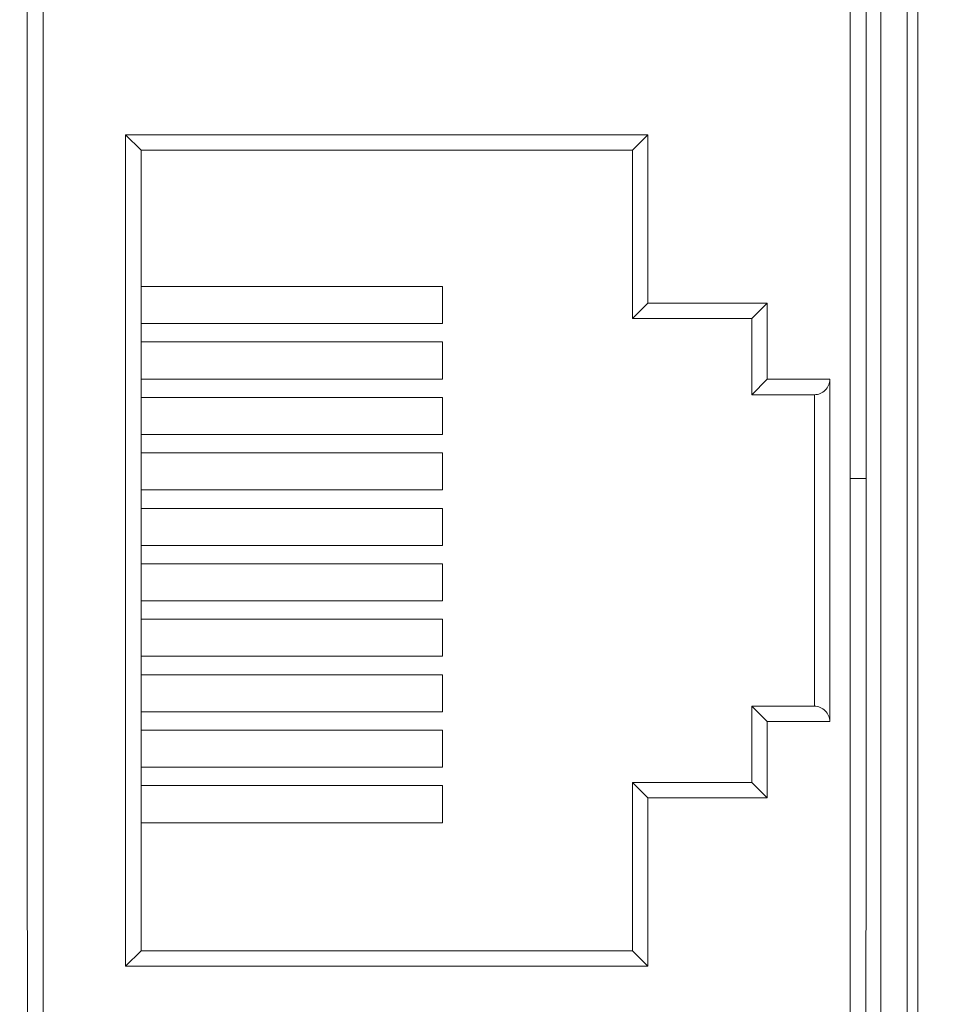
# Model space of a CAD drawing. Header units: millimetres. Extents: x -296 to 295, y -209 to 209.
# Tile 6 of 120: x -230 to -215, y -151 to -135. Entities that reach past the tile are written whole.
import ezdxf

# ---------------------------------------------------------------- set-up
doc = ezdxf.new("R2010")
doc.units = ezdxf.units.MM
doc.header["$MEASUREMENT"] = 0
doc.layers.add('layer 1', color=7, linetype='Continuous')

msp = doc.modelspace()

# ---------------------------------------------------------------- linework, layer by layer
at = {"layer": 'layer 1', "color": 1, "lineweight": 0}
msp.add_open_spline([(295.3283, 209.2747), (295.3283, 209.2747), (295.3283, -208.9236), (295.3283, -208.9236), (295.3283, -208.9236), (-296.1944, -208.9236), (-296.1944, -208.9236), (-296.1944, -208.9236), (-296.1944, 209.2747), (-296.1944, 209.2747), (-296.1944, 209.2747), (295.3283, 209.2747), (295.3283, 209.2747)], degree=3, knots=[0, 0, 0, 0, 0.25, 0.25, 0.25, 0.5, 0.5, 0.5, 0.75, 0.75, 0.75, 1, 1, 1, 1], dxfattribs=at)
at = {"layer": 'layer 1', "color": 5, "lineweight": 0}
msp.add_open_spline([(-281.2487, 194.7284), (-281.2487, 194.7284), (-281.2487, -197.0649), (-281.2487, -197.0649), (-281.2487, -197.0649), (283.3586, -197.0649), (283.3586, -197.0649)], degree=3, knots=[0, 0, 0, 0, 0.5, 0.5, 0.5, 1, 1, 1, 1], dxfattribs=at)
at = {"layer": 'layer 1', "lineweight": 9}
for points in [[(-230.3479, -160.2388), (-230.3479, -160.2388), (-230.3578, -119.7638), (-230.3578, -119.7638)], [(-230.0906, -119.7466), (-230.0906, -119.7466), (-230.0906, -160.246), (-230.0906, -160.246)], [(-216.7235, -119.7638), (-216.7235, -119.7638), (-216.7334, -160.2388), (-216.7334, -160.2388)], [(-216.4906, -160.2388), (-216.4906, -160.2388), (-216.4906, -119.7638), (-216.4906, -119.7638)], [(-216.0639, -119.7638), (-216.0639, -119.7638), (-216.0639, -160.2388), (-216.0639, -160.2388)], [(-215.8871, -160.2388), (-215.8871, -160.2388), (-215.8871, -119.7638), (-215.8871, -119.7638)], [(-216.9906, -152.0138), (-216.9906, -152.0138), (-216.9906, -120.2638), (-216.9906, -120.2638)], [(-228.7541, -137.212), (-228.7541, -137.212), (-220.2754, -137.212), (-220.2754, -137.212)], [(-228.5041, -137.462), (-228.5041, -137.462), (-228.7541, -137.212), (-228.7541, -137.212)], [(-228.7541, -150.7039), (-228.7541, -150.7039), (-228.7541, -137.212), (-228.7541, -137.212)], [(-220.5254, -137.462), (-220.5254, -137.462), (-220.2754, -137.212), (-220.2754, -137.212)], [(-220.2754, -137.212), (-220.2754, -137.212), (-220.2754, -139.9426), (-220.2754, -139.9426)], [(-228.5041, -137.462), (-228.5041, -137.462), (-220.5254, -137.462), (-220.5254, -137.462)], [(-228.5041, -150.4539), (-228.5041, -150.4539), (-228.5041, -137.462), (-228.5041, -137.462)], [(-220.5254, -137.462), (-220.5254, -137.462), (-220.5254, -140.1926), (-220.5254, -140.1926)], [(-223.6076, -139.6744), (-223.6076, -139.6744), (-228.5041, -139.6744), (-228.5041, -139.6744)], [(-223.6076, -140.2754), (-223.6076, -140.2754), (-223.6076, -139.6744), (-223.6076, -139.6744)], [(-220.5254, -140.1926), (-220.5254, -140.1926), (-220.2754, -139.9426), (-220.2754, -139.9426)], [(-220.2754, -139.9426), (-220.2754, -139.9426), (-218.3341, -139.9426), (-218.3341, -139.9426)], [(-218.5841, -140.1926), (-218.5841, -140.1926), (-218.3341, -139.9426), (-218.3341, -139.9426)], [(-218.3341, -139.9426), (-218.3341, -139.9426), (-218.3341, -141.18), (-218.3341, -141.18)], [(-228.5041, -140.2754), (-228.5041, -140.2754), (-223.6076, -140.2754), (-223.6076, -140.2754)], [(-220.5254, -140.1926), (-220.5254, -140.1926), (-218.5841, -140.1926), (-218.5841, -140.1926)], [(-218.5841, -140.1926), (-218.5841, -140.1926), (-218.5841, -141.43), (-218.5841, -141.43)], [(-223.6076, -140.5744), (-223.6076, -140.5744), (-228.5041, -140.5744), (-228.5041, -140.5744)], [(-223.6076, -141.1754), (-223.6076, -141.1754), (-223.6076, -140.5744), (-223.6076, -140.5744)], [(-228.5041, -141.1754), (-228.5041, -141.1754), (-223.6076, -141.1754), (-223.6076, -141.1754)], [(-218.5841, -141.43), (-218.5841, -141.43), (-218.3341, -141.18), (-218.3341, -141.18)], [(-217.3193, -141.18), (-217.3193, -141.18), (-218.3341, -141.18), (-218.3341, -141.18)], [(-217.3193, -141.18), (-217.3193, -141.18), (-217.3193, -146.736), (-217.3193, -146.736)], [(-223.6076, -141.4744), (-223.6076, -141.4744), (-228.5041, -141.4744), (-228.5041, -141.4744)], [(-223.6076, -142.0754), (-223.6076, -142.0754), (-223.6076, -141.4744), (-223.6076, -141.4744)], [(-217.5693, -141.43), (-217.5693, -141.43), (-218.5841, -141.43), (-218.5841, -141.43)], [(-217.5693, -141.43), (-217.5693, -141.43), (-217.5693, -146.486), (-217.5693, -146.486)], [(-228.5041, -142.0754), (-228.5041, -142.0754), (-223.6076, -142.0754), (-223.6076, -142.0754)], [(-223.6076, -142.3744), (-223.6076, -142.3744), (-228.5041, -142.3744), (-228.5041, -142.3744)], [(-223.6076, -142.9754), (-223.6076, -142.9754), (-223.6076, -142.3744), (-223.6076, -142.3744)], [(-216.9906, -142.7888), (-216.9906, -142.7888), (-216.7291, -142.7888), (-216.7291, -142.7888)], [(-228.5041, -142.9754), (-228.5041, -142.9754), (-223.6076, -142.9754), (-223.6076, -142.9754)], [(-223.6076, -143.2744), (-223.6076, -143.2744), (-228.5041, -143.2744), (-228.5041, -143.2744)], [(-223.6076, -143.8754), (-223.6076, -143.8754), (-223.6076, -143.2744), (-223.6076, -143.2744)], [(-228.5041, -143.8754), (-228.5041, -143.8754), (-223.6076, -143.8754), (-223.6076, -143.8754)], [(-223.6076, -144.1744), (-223.6076, -144.1744), (-228.5041, -144.1744), (-228.5041, -144.1744)], [(-223.6076, -144.7754), (-223.6076, -144.7754), (-223.6076, -144.1744), (-223.6076, -144.1744)], [(-228.5041, -144.7754), (-228.5041, -144.7754), (-223.6076, -144.7754), (-223.6076, -144.7754)], [(-223.6076, -145.0744), (-223.6076, -145.0744), (-228.5041, -145.0744), (-228.5041, -145.0744)], [(-223.6076, -145.6754), (-223.6076, -145.6754), (-223.6076, -145.0744), (-223.6076, -145.0744)], [(-228.5041, -145.6754), (-228.5041, -145.6754), (-223.6076, -145.6754), (-223.6076, -145.6754)], [(-223.6076, -145.9744), (-223.6076, -145.9744), (-228.5041, -145.9744), (-228.5041, -145.9744)], [(-223.6076, -146.5754), (-223.6076, -146.5754), (-223.6076, -145.9744), (-223.6076, -145.9744)], [(-218.5841, -146.486), (-218.5841, -146.486), (-217.5693, -146.486), (-217.5693, -146.486)], [(-218.5841, -146.486), (-218.5841, -146.486), (-218.3341, -146.736), (-218.3341, -146.736)], [(-218.5841, -146.486), (-218.5841, -146.486), (-218.5841, -147.7233), (-218.5841, -147.7233)], [(-228.5041, -146.5754), (-228.5041, -146.5754), (-223.6076, -146.5754), (-223.6076, -146.5754)], [(-218.3341, -146.736), (-218.3341, -146.736), (-217.3193, -146.736), (-217.3193, -146.736)], [(-218.3341, -146.736), (-218.3341, -146.736), (-218.3341, -147.9733), (-218.3341, -147.9733)], [(-223.6076, -146.8744), (-223.6076, -146.8744), (-228.5041, -146.8744), (-228.5041, -146.8744)], [(-223.6076, -147.4754), (-223.6076, -147.4754), (-223.6076, -146.8744), (-223.6076, -146.8744)], [(-228.5041, -147.4754), (-228.5041, -147.4754), (-223.6076, -147.4754), (-223.6076, -147.4754)], [(-223.6076, -147.7744), (-223.6076, -147.7744), (-228.5041, -147.7744), (-228.5041, -147.7744)], [(-223.6076, -148.3754), (-223.6076, -148.3754), (-223.6076, -147.7744), (-223.6076, -147.7744)], [(-218.5841, -147.7233), (-218.5841, -147.7233), (-220.5254, -147.7233), (-220.5254, -147.7233)], [(-220.5254, -147.7233), (-220.5254, -147.7233), (-220.2754, -147.9733), (-220.2754, -147.9733)], [(-220.5254, -147.7233), (-220.5254, -147.7233), (-220.5254, -150.4539), (-220.5254, -150.4539)], [(-218.5841, -147.7233), (-218.5841, -147.7233), (-218.3341, -147.9733), (-218.3341, -147.9733)], [(-218.3341, -147.9733), (-218.3341, -147.9733), (-220.2754, -147.9733), (-220.2754, -147.9733)], [(-220.2754, -147.9733), (-220.2754, -147.9733), (-220.2754, -150.7039), (-220.2754, -150.7039)], [(-228.5041, -148.3754), (-228.5041, -148.3754), (-223.6076, -148.3754), (-223.6076, -148.3754)], [(-228.5041, -150.4539), (-228.5041, -150.4539), (-228.7541, -150.7039), (-228.7541, -150.7039)], [(-220.5254, -150.4539), (-220.5254, -150.4539), (-228.5041, -150.4539), (-228.5041, -150.4539)], [(-220.5254, -150.4539), (-220.5254, -150.4539), (-220.2754, -150.7039), (-220.2754, -150.7039)], [(-220.2754, -150.7039), (-220.2754, -150.7039), (-228.7541, -150.7039), (-228.7541, -150.7039)]]:
    msp.add_open_spline(points, degree=3, dxfattribs=at)
for points in [[(-217.5693, -141.43), (-217.503, -141.43), (-217.4394, -141.4036), (-217.3925, -141.3567), (-217.3456, -141.3098), (-217.3193, -141.2463), (-217.3193, -141.18)], [(-217.3193, -146.736), (-217.3193, -146.6696), (-217.3456, -146.6061), (-217.3925, -146.5592), (-217.4394, -146.5123), (-217.503, -146.486), (-217.5693, -146.486)]]:
    msp.add_open_spline(points, degree=3, knots=[0, 0, 0, 0, 0.5, 0.5, 0.5, 1, 1, 1, 1], dxfattribs=at)

doc.saveas('drawing.dxf')
